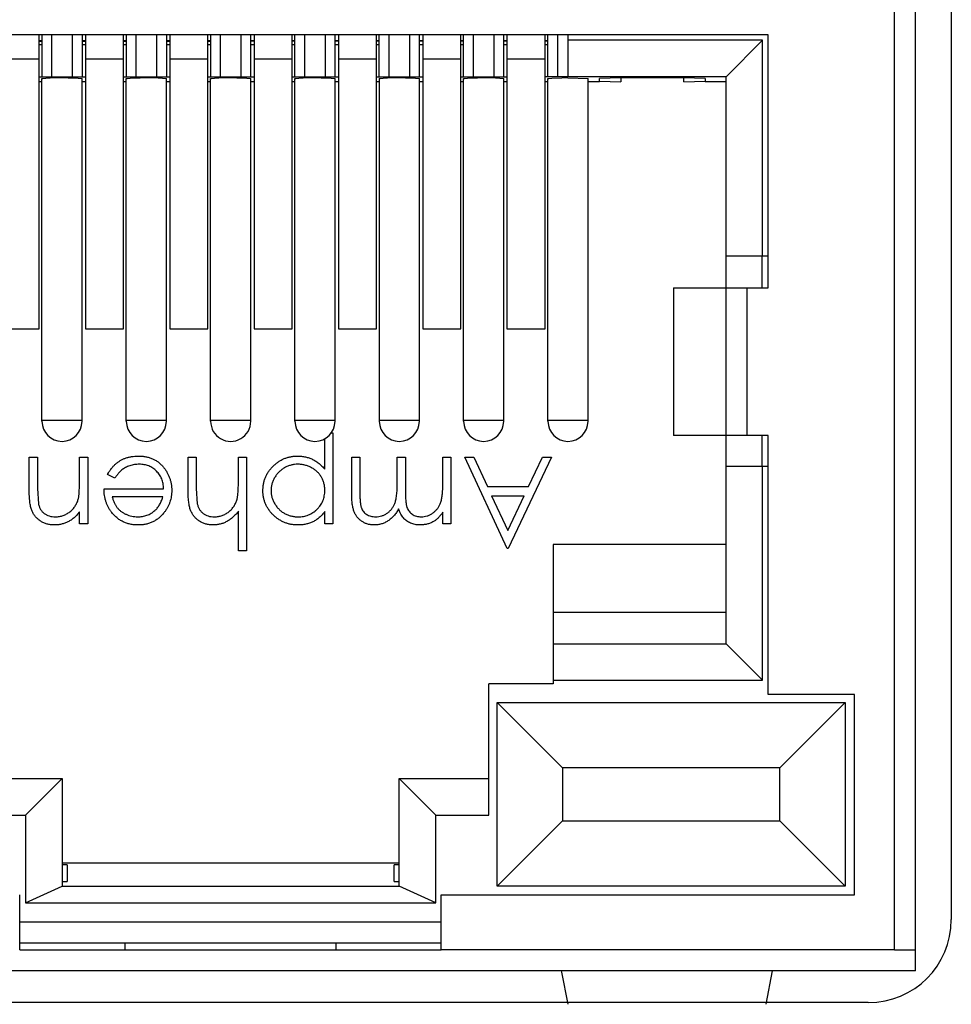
# Model space of a CAD drawing. Header units: inches. Extents: x 0 to 17, y 0 to 11.
# Tile 18 of 44: x 4.757 to 4.978, y 10.228 to 10.461. Entities that reach past the tile are written whole.
import ezdxf

# ---------------------------------------------------------------- set-up
doc = ezdxf.new("R2010")
doc.units = ezdxf.units.IN
doc.header["$LTSCALE"] = 0.935
doc.header["$MEASUREMENT"] = 0
doc.layers.get('0').update_dxf_attribs({"linetype": 'CONTINUOUS'})

msp = doc.modelspace()

# ---------------------------------------------------------------- linework, layer by layer
at = {"color": 7, "linetype": 'Continuous'}
for p, q in [((4.9691099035, 10.2405305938), (4.969109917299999, 10.5008073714)), ((4.977566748, 10.4926787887), (4.977566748, 10.2476000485)), ((4.964109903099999, 10.240490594), (4.964109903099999, 10.489980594)), ((4.9341099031, 10.457480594), (4.679109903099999, 10.457480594)), ((4.761241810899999, 10.38772954), (4.761241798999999, 10.457480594)), ((4.761899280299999, 10.4560710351), (4.761241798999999, 10.4560710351)), ((4.7618992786, 10.457480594), (4.7618992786, 10.4475553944)), ((4.7642170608, 10.4475553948), (4.7642170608, 10.457480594)), ((4.769082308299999, 10.457480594), (4.769082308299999, 10.4475553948)), ((4.7713992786, 10.457480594), (4.7713992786, 10.4475553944)), ((4.772186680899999, 10.4560710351), (4.771399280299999, 10.4560710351)), ((4.772186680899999, 10.457480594), (4.7721866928, 10.38772954)), ((4.7812418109, 10.38772954), (4.781241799, 10.457480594)), ((4.781899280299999, 10.4560710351), (4.781241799, 10.4560710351)), ((4.7818992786, 10.457480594), (4.7818992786, 10.4475553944)), ((4.784216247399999, 10.4475553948), (4.784216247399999, 10.457480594)), ((4.7890814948, 10.457480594), (4.7890814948, 10.4475553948)), ((4.7913992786, 10.457480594), (4.7913992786, 10.4475553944)), ((4.792186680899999, 10.4560710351), (4.791399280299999, 10.4560710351)), ((4.792186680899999, 10.457480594), (4.792186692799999, 10.38772954)), ((4.801241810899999, 10.38772954), (4.801241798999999, 10.457480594)), ((4.801899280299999, 10.4560710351), (4.801241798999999, 10.4560710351)), ((4.8018992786, 10.457480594), (4.8018992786, 10.4475553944)), ((4.8042170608, 10.4475553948), (4.8042170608, 10.457480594)), ((4.809082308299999, 10.457480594), (4.809082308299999, 10.4475553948)), ((4.811399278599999, 10.4475553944), (4.811399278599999, 10.457480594)), ((4.8121866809, 10.4560710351), (4.811399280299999, 10.4560710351)), ((4.8121866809, 10.457480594), (4.8121866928, 10.38772954)), ((4.8212418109, 10.38772954), (4.821241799, 10.457480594)), ((4.821899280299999, 10.4560710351), (4.821241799, 10.4560710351)), ((4.8218992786, 10.4475553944), (4.8218992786, 10.457480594)), ((4.824217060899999, 10.4475553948), (4.824217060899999, 10.457480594)), ((4.829082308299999, 10.457480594), (4.829082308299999, 10.4475553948)), ((4.8313992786, 10.4475553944), (4.8313992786, 10.457480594)), ((4.832186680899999, 10.4560710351), (4.831399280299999, 10.4560710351)), ((4.832186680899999, 10.457480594), (4.832186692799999, 10.38772954)), ((4.841241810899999, 10.38772954), (4.841241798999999, 10.457480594)), ((4.841899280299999, 10.4560710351), (4.841241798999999, 10.4560710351)), ((4.8418992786, 10.4475553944), (4.8418992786, 10.457480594)), ((4.8442170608, 10.4475553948), (4.8442170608, 10.457480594)), ((4.849082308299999, 10.457480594), (4.849082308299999, 10.4475553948)), ((4.851399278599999, 10.4475553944), (4.851399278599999, 10.457480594)), ((4.8521866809, 10.4560710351), (4.851399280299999, 10.4560710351)), ((4.8521866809, 10.457480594), (4.8521866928, 10.38772954)), ((4.861241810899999, 10.38772954), (4.861241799, 10.457480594)), ((4.861899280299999, 10.4560710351), (4.861241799, 10.4560710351)), ((4.8618992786, 10.4475553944), (4.8618992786, 10.457480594)), ((4.864216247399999, 10.4475553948), (4.864216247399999, 10.457480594)), ((4.8690814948, 10.457480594), (4.8690814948, 10.4475553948)), ((4.8713992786, 10.4475553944), (4.8713992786, 10.457480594)), ((4.872186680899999, 10.4560710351), (4.871399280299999, 10.4560710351)), ((4.872186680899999, 10.457480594), (4.872186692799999, 10.38772954)), ((4.881241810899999, 10.38772954), (4.881241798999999, 10.457480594)), ((4.881899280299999, 10.4560710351), (4.881241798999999, 10.4560710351)), ((4.881899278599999, 10.4475553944), (4.881899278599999, 10.457480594)), ((4.8842162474, 10.4475553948), (4.8842162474, 10.457480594)), ((4.886649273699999, 10.457480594), (4.886649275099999, 10.4475553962)), ((4.932809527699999, 10.4562156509), (4.886649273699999, 10.4562156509)), ((4.932809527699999, 10.4562156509), (4.924149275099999, 10.4475553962)), ((4.932809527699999, 10.4050553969), (4.932809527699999, 10.4562156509)), ((4.9341099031, 10.397480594), (4.9341099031, 10.457480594)), ((4.761241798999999, 10.4559392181), (4.7618992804, 10.4559392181)), ((4.761241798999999, 10.4551853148), (4.7618992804, 10.4551853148)), ((4.771399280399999, 10.4559392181), (4.772186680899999, 10.4559392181)), ((4.771399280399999, 10.4551853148), (4.772186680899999, 10.4551853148)), ((4.781241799, 10.4559392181), (4.7818992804, 10.4559392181)), ((4.781241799, 10.4551853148), (4.7818992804, 10.4551853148)), ((4.7913992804, 10.4559392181), (4.792186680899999, 10.4559392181)), ((4.7913992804, 10.4551853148), (4.792186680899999, 10.4551853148)), ((4.801241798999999, 10.4559392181), (4.801899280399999, 10.4559392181)), ((4.801241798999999, 10.4551853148), (4.801899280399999, 10.4551853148)), ((4.8121866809, 10.4559392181), (4.811399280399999, 10.4559392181)), ((4.811399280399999, 10.4551853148), (4.8121866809, 10.4551853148)), ((4.8218992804, 10.4559392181), (4.821241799, 10.4559392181)), ((4.821241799, 10.4551853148), (4.8218992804, 10.4551853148)), ((4.832186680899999, 10.4559392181), (4.8313992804, 10.4559392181)), ((4.8313992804, 10.4551853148), (4.832186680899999, 10.4551853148)), ((4.841899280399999, 10.4559392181), (4.841241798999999, 10.4559392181)), ((4.841241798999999, 10.4551853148), (4.841899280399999, 10.4551853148)), ((4.8521866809, 10.4559392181), (4.851399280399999, 10.4559392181)), ((4.851399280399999, 10.4551853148), (4.8521866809, 10.4551853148)), ((4.8618992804, 10.4559392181), (4.861241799, 10.4559392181)), ((4.861241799, 10.4551853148), (4.8618992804, 10.4551853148)), ((4.872186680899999, 10.4559392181), (4.8713992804, 10.4559392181)), ((4.8713992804, 10.4551853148), (4.872186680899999, 10.4551853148)), ((4.881899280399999, 10.4559392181), (4.881241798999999, 10.4559392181)), ((4.881241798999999, 10.4551853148), (4.881899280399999, 10.4551853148)), ((4.7612417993, 10.4517000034), (4.7521866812, 10.4517000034)), ((4.7812417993, 10.4517000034), (4.7721866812, 10.4517000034)), ((4.8012417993, 10.4517000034), (4.7921866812, 10.4517000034)), ((4.8212417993, 10.4517000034), (4.8121866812, 10.4517000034)), ((4.841241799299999, 10.4517000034), (4.832186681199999, 10.4517000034)), ((4.8612417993, 10.4517000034), (4.8521866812, 10.4517000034)), ((4.881241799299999, 10.4517000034), (4.872186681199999, 10.4517000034)), ((4.761241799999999, 10.4475553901), (4.7721866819, 10.4475553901)), ((4.761899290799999, 10.4471101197), (4.762131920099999, 10.4471614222)), ((4.761899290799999, 10.3658053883), (4.761899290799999, 10.4471101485)), ((4.762131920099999, 10.4471614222), (4.762806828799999, 10.4472076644)), ((4.762806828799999, 10.4472076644), (4.7638578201, 10.4472443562)), ((4.768116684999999, 10.4472679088), (4.770491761, 10.447207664)), ((4.770491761, 10.447207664), (4.771361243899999, 10.4471310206)), ((4.771399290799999, 10.3658053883), (4.771399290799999, 10.4471101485)), ((4.7812418, 10.4475553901), (4.792186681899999, 10.4475553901)), ((4.7818992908, 10.4471101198), (4.7821319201, 10.4471614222)), ((4.7818992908, 10.3658053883), (4.7818992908, 10.4471101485)), ((4.7821319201, 10.4471614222), (4.7828068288, 10.4472076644)), ((4.7828068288, 10.4472076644), (4.785181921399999, 10.4472679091)), ((4.789440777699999, 10.4472443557), (4.790491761, 10.447207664)), ((4.790491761, 10.447207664), (4.791361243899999, 10.4471310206)), ((4.7913992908, 10.3658053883), (4.7913992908, 10.4471101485)), ((4.801241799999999, 10.4475553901), (4.8121866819, 10.4475553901)), ((4.801899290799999, 10.4471101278), (4.802131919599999, 10.4471614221)), ((4.801899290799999, 10.3658053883), (4.801899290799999, 10.4471101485)), ((4.802131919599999, 10.4471614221), (4.8028068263, 10.4472076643)), ((4.8028068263, 10.4472076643), (4.803857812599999, 10.447244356)), ((4.8081166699, 10.447267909), (4.810491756, 10.4472076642)), ((4.810491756, 10.4472076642), (4.8113612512, 10.447131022)), ((4.811399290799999, 10.3658053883), (4.811399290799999, 10.4471101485)), ((4.8212418, 10.4475553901), (4.832186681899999, 10.4475553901)), ((4.8218992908, 10.4471101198), (4.8221319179, 10.447161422)), ((4.8218992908, 10.3658053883), (4.8218992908, 10.4471101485)), ((4.8221319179, 10.447161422), (4.8228068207, 10.447207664)), ((4.8228068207, 10.447207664), (4.8238578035, 10.4472443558)), ((4.828116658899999, 10.4472679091), (4.830491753, 10.4472076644)), ((4.830491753, 10.4472076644), (4.8313612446, 10.4471310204)), ((4.831399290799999, 10.3658053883), (4.831399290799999, 10.4471101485)), ((4.841241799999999, 10.4475553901), (4.8521866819, 10.4475553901)), ((4.841899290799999, 10.4471101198), (4.8421319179, 10.447161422)), ((4.841899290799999, 10.4471101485), (4.841899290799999, 10.3658053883)), ((4.8421319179, 10.447161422), (4.842806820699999, 10.447207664)), ((4.842806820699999, 10.447207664), (4.8438578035, 10.4472443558)), ((4.848116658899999, 10.4472679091), (4.850491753, 10.4472076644)), ((4.850491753, 10.4472076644), (4.851361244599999, 10.4471310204)), ((4.851399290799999, 10.3658053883), (4.851399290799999, 10.4471101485)), ((4.8612418, 10.4475553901), (4.872186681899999, 10.4475553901)), ((4.8618992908, 10.4471101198), (4.8621319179, 10.447161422)), ((4.8618992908, 10.3658053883), (4.8618992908, 10.4471101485)), ((4.8621319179, 10.447161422), (4.8628068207, 10.447207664)), ((4.8628068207, 10.447207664), (4.8651818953, 10.4472679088)), ((4.869440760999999, 10.4472443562), (4.870491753, 10.4472076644)), ((4.870491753, 10.4472076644), (4.8713612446, 10.4471310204)), ((4.871399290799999, 10.3658053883), (4.871399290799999, 10.4471101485)), ((4.924149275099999, 10.4475553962), (4.881241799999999, 10.4475553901)), ((4.881899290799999, 10.4471101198), (4.882131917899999, 10.447161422)), ((4.881899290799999, 10.3658053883), (4.881899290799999, 10.4471101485)), ((4.882131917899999, 10.447161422), (4.882806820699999, 10.447207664)), ((4.882806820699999, 10.447207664), (4.885181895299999, 10.4472679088)), ((4.886649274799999, 10.4472760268), (4.891399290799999, 10.4471101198)), ((4.891399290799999, 10.3658053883), (4.891399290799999, 10.4471101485)), ((4.899149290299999, 10.4472934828), (4.894149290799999, 10.4471188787)), ((4.894149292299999, 10.4465077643), (4.894149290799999, 10.4471188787)), ((4.9141492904, 10.4472934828), (4.899149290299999, 10.4472934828)), ((4.899149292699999, 10.4472934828), (4.899149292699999, 10.4463331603)), ((4.9191492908, 10.4471188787), (4.9141492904, 10.4472934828)), ((4.914149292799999, 10.4463331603), (4.914149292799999, 10.4472934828)), ((4.9191492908, 10.4471188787), (4.9191492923, 10.4465077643)), ((4.924149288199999, 10.3974805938), (4.924149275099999, 10.4475553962)), ((4.761899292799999, 10.4463331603), (4.761241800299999, 10.4463331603)), ((4.7721866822, 10.4463331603), (4.771399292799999, 10.4463331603)), ((4.781899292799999, 10.4463331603), (4.7812418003, 10.4463331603)), ((4.7921866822, 10.4463331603), (4.791399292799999, 10.4463331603)), ((4.801899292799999, 10.4463331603), (4.801241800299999, 10.4463331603)), ((4.8121866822, 10.4463331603), (4.8113992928, 10.4463331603)), ((4.821899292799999, 10.4463331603), (4.8212418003, 10.4463331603)), ((4.8321866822, 10.4463331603), (4.831399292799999, 10.4463331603)), ((4.841899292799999, 10.4463331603), (4.841241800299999, 10.4463331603)), ((4.8521866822, 10.4463331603), (4.8513992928, 10.4463331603)), ((4.861899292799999, 10.4463331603), (4.861241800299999, 10.4463331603)), ((4.8721866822, 10.4463331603), (4.871399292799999, 10.4463331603)), ((4.8818992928, 10.4463331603), (4.881241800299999, 10.4463331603)), ((4.894149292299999, 10.4463331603), (4.8913992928, 10.4463331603)), ((4.894149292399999, 10.4465077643), (4.899149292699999, 10.4463331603)), ((4.914149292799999, 10.4463331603), (4.9191492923, 10.4465077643)), ((4.9241492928, 10.4463331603), (4.9191492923, 10.4463331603)), ((4.924149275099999, 10.4050553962), (4.9341099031, 10.4050553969)), ((4.9326492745, 10.4050553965), (4.9326492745, 10.397480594)), ((4.911640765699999, 10.3974805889), (4.9341099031, 10.397480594)), ((4.911640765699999, 10.3974805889), (4.911640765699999, 10.3624805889)), ((4.924140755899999, 10.3624805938), (4.924140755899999, 10.3974805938)), ((4.929109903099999, 10.397480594), (4.929109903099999, 10.362480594)), ((4.752186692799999, 10.38772954), (4.761241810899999, 10.38772954)), ((4.7721866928, 10.38772954), (4.7812418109, 10.38772954)), ((4.792186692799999, 10.38772954), (4.801241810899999, 10.38772954)), ((4.8121866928, 10.38772954), (4.8212418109, 10.38772954)), ((4.832186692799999, 10.38772954), (4.841241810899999, 10.38772954)), ((4.8521866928, 10.38772954), (4.861241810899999, 10.38772954)), ((4.872186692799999, 10.38772954), (4.881241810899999, 10.38772954)), ((4.761899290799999, 10.3660553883), (4.771399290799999, 10.3660553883)), ((4.7818992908, 10.3660553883), (4.7913992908, 10.3660553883)), ((4.801899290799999, 10.3660553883), (4.811399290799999, 10.3660553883)), ((4.8218992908, 10.3660553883), (4.831399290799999, 10.3660553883)), ((4.841899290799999, 10.3660553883), (4.851399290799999, 10.3660553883)), ((4.8618992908, 10.3660553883), (4.871399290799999, 10.3660553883)), ((4.881899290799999, 10.3660553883), (4.891399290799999, 10.3660553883)), ((4.8305559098, 10.3631033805), (4.830917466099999, 10.3631033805)), ((4.830917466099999, 10.3631033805), (4.830917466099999, 10.3414931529)), ((4.828978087, 10.354423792), (4.828978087, 10.3616654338)), ((4.9341099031, 10.362480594), (4.911640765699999, 10.3624805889)), ((4.924149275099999, 10.3130553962), (4.924149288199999, 10.3624805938)), ((4.9326492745, 10.362480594), (4.9326492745, 10.3550553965)), ((4.9341099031, 10.300980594), (4.9341099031, 10.362480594)), ((4.758883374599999, 10.3572852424), (4.7608227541, 10.3572852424)), ((4.758883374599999, 10.349220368), (4.758883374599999, 10.3572852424)), ((4.7608227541, 10.3572852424), (4.7608227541, 10.3498567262)), ((4.770796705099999, 10.3572852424), (4.772736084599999, 10.3572852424)), ((4.770796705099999, 10.3515753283), (4.770796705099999, 10.3572852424)), ((4.772736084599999, 10.3572852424), (4.772736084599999, 10.3414931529)), ((4.7965627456, 10.3572852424), (4.798502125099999, 10.3572852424)), ((4.7965627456, 10.349220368), (4.7965627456, 10.3572852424)), ((4.798502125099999, 10.3572852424), (4.798502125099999, 10.3498567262)), ((4.808476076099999, 10.3572852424), (4.8104154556, 10.3572852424)), ((4.808476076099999, 10.3515753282), (4.808476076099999, 10.3572852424)), ((4.8104154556, 10.3572852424), (4.8104154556, 10.3351209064)), ((4.8353503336, 10.3572852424), (4.837289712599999, 10.3572852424)), ((4.8353503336, 10.3487311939), (4.8353503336, 10.3572852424)), ((4.837289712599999, 10.3572852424), (4.837289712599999, 10.3487225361)), ((4.8461554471, 10.3572852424), (4.8480948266, 10.3572852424)), ((4.8461554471, 10.3511424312), (4.8461554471, 10.3572852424)), ((4.8480948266, 10.3572852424), (4.8480948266, 10.3492549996)), ((4.8569605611, 10.3572852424), (4.858899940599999, 10.3572852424)), ((4.8569605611, 10.3506402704), (4.8569605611, 10.3572852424)), ((4.858899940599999, 10.3572852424), (4.858899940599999, 10.3414931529)), ((4.8622245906, 10.3572852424), (4.864332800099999, 10.3572852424)), ((4.872198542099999, 10.3356750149), (4.8622245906, 10.3572852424)), ((4.864332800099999, 10.3572852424), (4.8675275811, 10.3503588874)), ((4.882726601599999, 10.3572852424), (4.8724755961, 10.3356750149)), ((4.877324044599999, 10.3503588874), (4.8806097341, 10.3572852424)), ((4.8806097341, 10.3572852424), (4.882726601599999, 10.3572852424)), ((4.9341099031, 10.3550553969), (4.924149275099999, 10.3550553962)), ((4.932809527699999, 10.3043951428), (4.932809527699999, 10.3550553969)), ((4.7791689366, 10.3522982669), (4.777446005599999, 10.353203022)), ((4.7608227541, 10.3498567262), (4.761052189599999, 10.34626368)), ((4.776614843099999, 10.3498047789), (4.790744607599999, 10.3498047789)), ((4.798502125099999, 10.3498567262), (4.7987272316, 10.34626368)), ((4.8675275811, 10.3503588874), (4.877324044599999, 10.3503588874)), ((4.790541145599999, 10.3478653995), (4.778554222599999, 10.3478653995)), ((4.8685492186, 10.3481424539), (4.876272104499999, 10.3481424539)), ((4.8685492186, 10.3481424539), (4.8723587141, 10.3398871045)), ((4.8723587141, 10.3398871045), (4.876272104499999, 10.3481424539)), ((4.770796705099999, 10.3414931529), (4.770796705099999, 10.3443416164)), ((4.808476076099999, 10.3351209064), (4.808476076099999, 10.3444758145)), ((4.828978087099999, 10.3414931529), (4.828978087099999, 10.3444152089)), ((4.8569605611, 10.3414931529), (4.8569605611, 10.3442377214)), ((4.772736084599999, 10.3414931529), (4.770796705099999, 10.3414931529)), ((4.830917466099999, 10.3414931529), (4.828978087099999, 10.3414931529)), ((4.858899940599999, 10.3414931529), (4.8569605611, 10.3414931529)), ((4.8104154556, 10.3351209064), (4.808476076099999, 10.3351209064)), ((4.8724755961, 10.3356750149), (4.872198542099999, 10.3356750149)), ((4.8831492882, 10.3365553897), (4.883149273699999, 10.3035553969)), ((4.924149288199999, 10.3365553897), (4.8831492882, 10.3365553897)), ((4.8831492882, 10.3205553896), (4.924149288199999, 10.3205553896)), ((4.8831492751, 10.3130553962), (4.924149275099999, 10.3130553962)), ((4.932809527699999, 10.3043951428), (4.924149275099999, 10.3130553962)), ((4.883149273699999, 10.3043951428), (4.932809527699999, 10.3043951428)), ((4.883149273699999, 10.3035553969), (4.867899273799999, 10.3035553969)), ((4.867899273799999, 10.2723951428), (4.867899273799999, 10.3035553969)), ((4.954609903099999, 10.300980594), (4.9341099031, 10.300980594)), ((4.954609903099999, 10.253480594), (4.954609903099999, 10.300980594)), ((4.869818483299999, 10.2991342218), (4.952426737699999, 10.2991342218)), ((4.869818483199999, 10.2991342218), (4.885323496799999, 10.2836292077)), ((4.869818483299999, 10.2555730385), (4.869818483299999, 10.2991342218)), ((4.952426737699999, 10.2991342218), (4.9369217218, 10.2836292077)), ((4.952426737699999, 10.2991342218), (4.952426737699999, 10.2555730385)), ((4.9369217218, 10.2836292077), (4.885323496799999, 10.2836292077)), ((4.885323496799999, 10.2836292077), (4.885323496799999, 10.2710780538)), ((4.9369217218, 10.2710780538), (4.9369217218, 10.2836292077)), ((4.745399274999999, 10.2810553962), (4.766649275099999, 10.2810553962)), ((4.7579890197, 10.2723951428), (4.766649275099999, 10.2810553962)), ((4.766649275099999, 10.2810553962), (4.766649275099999, 10.2555746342)), ((4.846649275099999, 10.2810553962), (4.8678992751, 10.2810553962)), ((4.855309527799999, 10.2723951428), (4.846649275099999, 10.2810553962)), ((4.846649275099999, 10.2555746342), (4.846649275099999, 10.2810553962)), ((4.7453992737, 10.2723951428), (4.7579890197, 10.2723951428)), ((4.7579890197, 10.2723951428), (4.7579890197, 10.2515553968)), ((4.855309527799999, 10.2723951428), (4.867899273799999, 10.2723951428)), ((4.855309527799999, 10.2515553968), (4.855309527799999, 10.2723951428)), ((4.869818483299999, 10.2555730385), (4.885323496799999, 10.2710780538)), ((4.885323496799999, 10.2710780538), (4.9369217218, 10.2710780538)), ((4.952426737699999, 10.2555730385), (4.9369217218, 10.2710780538)), ((4.7678992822, 10.2605899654), (4.7666492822, 10.2605899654)), ((4.7666492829, 10.2610553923), (4.8466492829, 10.2610553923)), ((4.7678992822, 10.2605899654), (4.767899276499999, 10.256614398)), ((4.845399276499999, 10.256614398), (4.8453992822, 10.2605899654)), ((4.8466492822, 10.2605899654), (4.8453992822, 10.2605899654)), ((4.7579890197, 10.2515553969), (4.766649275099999, 10.2555746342)), ((4.766649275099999, 10.2555746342), (4.846649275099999, 10.2555746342)), ((4.766649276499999, 10.256614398), (4.767899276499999, 10.256614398)), ((4.845399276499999, 10.256614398), (4.846649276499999, 10.256614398)), ((4.855309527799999, 10.2515553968), (4.846649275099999, 10.2555746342)), ((4.952426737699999, 10.2555730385), (4.869818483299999, 10.2555730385)), ((4.7566099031, 10.240480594), (4.7566099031, 10.253480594)), ((4.856609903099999, 10.253480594), (4.954609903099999, 10.253480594)), ((4.856609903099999, 10.240490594), (4.856609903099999, 10.253480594)), ((4.7579890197, 10.2515553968), (4.855309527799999, 10.2515553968)), ((4.7566099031, 10.2470553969), (4.856609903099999, 10.2470553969)), ((4.856609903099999, 10.2420553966), (4.7566099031, 10.2420553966)), ((4.7816099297, 10.2404805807), (4.7816099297, 10.2420553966)), ((4.831609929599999, 10.2420553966), (4.831609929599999, 10.2404805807)), ((4.756609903, 10.240480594), (4.856609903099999, 10.240480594)), ((4.856609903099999, 10.240490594), (4.964109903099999, 10.240490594)), ((4.964109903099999, 10.240480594), (4.969109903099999, 10.240480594)), ((4.9691099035, 10.2354805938), (4.969109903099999, 10.240480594)), ((4.9691099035, 10.2354805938), (4.6441099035, 10.2354805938)), ((4.8851722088, 10.2351806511), (4.8851099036, 10.2354793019)), ((4.885170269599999, 10.2351453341), (4.8851099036, 10.2354793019)), ((4.8866696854, 10.2275215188), (4.885170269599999, 10.2351453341)), ((4.935109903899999, 10.2354793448), (4.933550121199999, 10.2275215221)), ((4.9578817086, 10.2279150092), (4.652763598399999, 10.2279150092))]:
    msp.add_line(p, q, dxfattribs=at)
for centre, radius, start, end in [((4.7661482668, 10.3557108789), 0.0915621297, 90.60471007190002, 91.4334159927), ((4.766629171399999, 10.3182867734), 0.128989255, 89.99105504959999, 90.64286792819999), ((4.7666694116, 10.3182871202), 0.1289889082, 89.3571199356, 90.0089293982), ((4.786629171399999, 10.3182867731), 0.1289892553, 89.991055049, 90.64286792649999), ((4.7866694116, 10.3182871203), 0.1289889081, 89.3571199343, 90.00892939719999), ((4.7870140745, 10.3480517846), 0.0992222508, 88.5985631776, 89.36328565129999), ((4.8061481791, 10.3557157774), 0.0915572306, 90.6046962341, 91.43344248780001), ((4.8066290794, 10.3182838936), 0.1289921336, 89.99102264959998, 90.64281889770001), ((4.8066695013, 10.3182838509), 0.1289921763, 89.3571827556, 90.00897727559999), ((4.8261482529, 10.3557116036), 0.091561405, 90.60472246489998, 91.43342904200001), ((4.8266291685, 10.3182872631), 0.1289887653, 89.99106894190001, 90.64288066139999), ((4.826669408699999, 10.3182866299), 0.1289893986, 89.3571326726, 90.0089432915), ((4.846148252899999, 10.3557116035), 0.0915614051, 90.60472246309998, 91.43342903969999), ((4.846629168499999, 10.3182872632), 0.1289887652, 89.99106893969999, 90.6428806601), ((4.8466694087, 10.3182866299), 0.1289893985, 89.3571326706, 90.00894328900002), ((4.8666291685, 10.3182872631), 0.1289887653, 89.9910689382, 90.6428806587), ((4.866669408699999, 10.31828663), 0.1289893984, 89.3571326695, 90.00894328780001), ((4.8670140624, 10.3480510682), 0.0992229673, 88.5985759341, 89.3632983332), ((4.886629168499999, 10.318287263), 0.1289887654, 89.99106893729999, 90.6428806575), ((4.766649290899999, 10.3658053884), 0.00475, 180.0000005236, 359.9999993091), ((4.786649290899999, 10.3658053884), 0.00475, 180.0000005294, 359.9999993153), ((4.8066492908, 10.3658053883), 0.00475, 179.9999995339, 4.808e-07), ((4.826649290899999, 10.3658053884), 0.00475, 180.0000005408, 359.9999993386), ((4.846649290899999, 10.3658053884), 0.00475, 180.0000005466, 359.9999993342), ((4.866649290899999, 10.3658053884), 0.00475, 180.0000005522, 359.9999993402), ((4.886649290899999, 10.3658053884), 0.00475, 180.0000005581, 359.9999993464), ((4.9578817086, 10.2476000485), 0.0196850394, 270, 360)]:
    msp.add_arc(centre, radius, start, end, dxfattribs=at)
for points, knots in [([(4.771361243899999, 10.4471310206), (4.7713710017, 10.4471283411), (4.7713838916, 10.4471249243), (4.771399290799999, 10.4471148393), (4.771399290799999, 10.4471101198)], [0, 0, 0, 0, 0.6819440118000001, 1, 1, 1, 1]), ([(4.791361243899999, 10.4471310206), (4.791371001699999, 10.4471283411), (4.7913838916, 10.4471249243), (4.7913992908, 10.4471148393), (4.7913992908, 10.4471101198)], [0, 0, 0, 0, 0.6819440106, 1, 1, 1, 1]), ([(4.8113612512, 10.447131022), (4.811371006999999, 10.4471283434), (4.811383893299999, 10.4471249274), (4.811399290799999, 10.4471148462), (4.811399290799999, 10.4471101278)], [0, 0, 0, 0, 0.6819485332, 1, 1, 1, 1]), ([(4.8313612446, 10.4471310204), (4.8313710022, 10.447128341), (4.831383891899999, 10.4471249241), (4.831399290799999, 10.4471148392), (4.831399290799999, 10.4471101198)], [0, 0, 0, 0, 0.6819432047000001, 1, 1, 1, 1]), ([(4.851361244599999, 10.4471310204), (4.8513710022, 10.447128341), (4.8513838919, 10.4471249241), (4.851399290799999, 10.4471148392), (4.851399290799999, 10.4471101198)], [0, 0, 0, 0, 0.6819432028, 1, 1, 1, 1]), ([(4.8713612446, 10.4471310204), (4.8713710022, 10.447128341), (4.871383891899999, 10.4471249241), (4.871399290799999, 10.4471148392), (4.871399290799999, 10.4471101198)], [0, 0, 0, 0, 0.6819432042, 1, 1, 1, 1]), ([(4.777446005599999, 10.353203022), (4.7775833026, 10.3534465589), (4.777850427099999, 10.3539203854), (4.7783098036, 10.3545713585), (4.778791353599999, 10.355156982), (4.779316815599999, 10.3556616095), (4.7798704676, 10.3561015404), (4.7804553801, 10.356486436), (4.7810745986, 10.3568144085), (4.781728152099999, 10.357090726), (4.7824215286, 10.3573031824), (4.7831564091, 10.3574532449), (4.7839342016, 10.3575460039), (4.7844673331, 10.3575567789), (4.7847403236, 10.3575622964)], [0, 0, 0, 0, 0.0933698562, 0.1816607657, 0.2658742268, 0.3463547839, 0.4245998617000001, 0.5019031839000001, 0.5799920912, 0.6584434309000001, 0.7386722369, 0.821894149, 0.9088007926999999, 1, 1, 1, 1]), ([(4.784982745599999, 10.3556229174), (4.7847891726, 10.3556191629), (4.784405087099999, 10.3556117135), (4.783833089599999, 10.3555392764), (4.783270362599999, 10.3554221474), (4.782719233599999, 10.3552622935), (4.7821908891, 10.355067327), (4.781701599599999, 10.3548320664), (4.7812516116, 10.3545718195), (4.7808310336, 10.354274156), (4.7804230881, 10.3539098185), (4.780018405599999, 10.353455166), (4.779584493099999, 10.352917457), (4.7793128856, 10.3525127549), (4.7791689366, 10.352298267)], [0, 0, 0, 0, 0.0825922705, 0.1638789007, 0.2456587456, 0.3277257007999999, 0.4086099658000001, 0.4857490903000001, 0.55916906, 0.6302684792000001, 0.7053060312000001, 0.7920649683, 0.8897964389, 1, 1, 1, 1]), ([(4.7847403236, 10.3575622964), (4.7850437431, 10.3575552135), (4.785635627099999, 10.3575413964), (4.786497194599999, 10.3574222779), (4.787308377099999, 10.357227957), (4.7880691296, 10.3569564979), (4.7887775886, 10.3566019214), (4.7894351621, 10.3561699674), (4.790045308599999, 10.3556628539), (4.7905888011, 10.3550761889), (4.7910780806, 10.3544483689), (4.791509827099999, 10.3537941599), (4.7918707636, 10.3531152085), (4.7921643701, 10.352415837), (4.7924014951, 10.3517004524), (4.792566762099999, 10.3509625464), (4.792662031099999, 10.3502041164), (4.792676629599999, 10.3496910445), (4.7926839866, 10.3494324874)], [0, 0, 0, 0, 0.0715786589, 0.1396292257, 0.2047966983, 0.2681349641, 0.3298137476, 0.3913013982, 0.4534335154, 0.5165516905, 0.5796312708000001, 0.6411189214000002, 0.7012940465, 0.7608103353, 0.8199317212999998, 0.8789195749, 0.9389828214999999, 1, 1, 1, 1]), ([(4.790744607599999, 10.3498047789), (4.7907351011, 10.3500128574), (4.790716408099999, 10.3504220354), (4.790629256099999, 10.351020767), (4.790491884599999, 10.3515911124), (4.7902988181, 10.3521287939), (4.790065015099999, 10.3526408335), (4.7897786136, 10.3531234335), (4.789436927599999, 10.3535743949), (4.789055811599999, 10.3539977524), (4.788631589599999, 10.3543747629), (4.7881852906, 10.3547122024), (4.7877105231, 10.3549950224), (4.787211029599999, 10.3552245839), (4.7866876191, 10.3554042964), (4.7861401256, 10.3555269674), (4.7855696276, 10.3556091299), (4.7851807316, 10.3556182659), (4.784982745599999, 10.3556229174)], [0, 0, 0, 0, 0.0683846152, 0.1344755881, 0.1983910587, 0.2607534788, 0.3218292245, 0.3830372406, 0.4446531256, 0.5073980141, 0.5698252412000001, 0.6307776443, 0.6909286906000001, 0.7509451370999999, 0.8110494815, 0.8723308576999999, 0.9350040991, 1, 1, 1, 1]), ([(4.8142942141, 10.3493459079), (4.8143017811, 10.3496262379), (4.8143167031, 10.3501790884), (4.8144324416, 10.350990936), (4.814617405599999, 10.3517719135), (4.814883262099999, 10.352520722), (4.815226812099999, 10.3532368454), (4.8156448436, 10.3539197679), (4.8161380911, 10.354569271), (4.8167018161, 10.3551765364), (4.8173134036, 10.3557359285), (4.8179671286, 10.356225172), (4.818652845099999, 10.3566360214), (4.819367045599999, 10.3569792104), (4.8201158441, 10.3572378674), (4.8208957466, 10.3574244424), (4.8217063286, 10.3575394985), (4.8222577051, 10.3575546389), (4.8225365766, 10.3575622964)], [0, 0, 0, 0, 0.0649212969, 0.1280341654, 0.1895737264, 0.2505798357, 0.3117332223, 0.3732500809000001, 0.4357625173, 0.5003455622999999, 0.5649493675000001, 0.6275279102, 0.6891572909, 0.7498650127, 0.8107602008, 0.8722997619, 0.9354126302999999, 1, 1, 1, 1]), ([(4.8225841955, 10.3556229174), (4.822309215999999, 10.3556133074), (4.821763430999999, 10.3555942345), (4.8209597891, 10.3554291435), (4.8201787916, 10.355176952), (4.8194367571, 10.3548092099), (4.818740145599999, 10.3543585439), (4.818111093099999, 10.3538179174), (4.8175615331, 10.3531912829), (4.8170931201, 10.3524935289), (4.816715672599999, 10.3517453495), (4.816432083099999, 10.350971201), (4.8162684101, 10.3501738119), (4.8162452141, 10.3496366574), (4.816233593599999, 10.3493675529)], [0, 0, 0, 0, 0.0834200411, 0.1655737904, 0.2481587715, 0.3320333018, 0.4162573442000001, 0.4995253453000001, 0.5830385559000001, 0.6685959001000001, 0.7540353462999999, 0.8369196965, 0.9182997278, 1, 1, 1, 1]), ([(4.8225365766, 10.3575622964), (4.8228504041, 10.357554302), (4.823470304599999, 10.3575385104), (4.824376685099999, 10.3573784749), (4.8252489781, 10.3571392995), (4.8260775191, 10.3567892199), (4.826868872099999, 10.3563430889), (4.8276185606, 10.3557990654), (4.8283305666, 10.3551582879), (4.8287591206, 10.35467217), (4.828978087, 10.354423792)], [0, 0, 0, 0, 0.1268408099, 0.2505477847, 0.3712302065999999, 0.4921157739, 0.613400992, 0.7379973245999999, 0.8661319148, 1, 1, 1, 1]), ([(4.828978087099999, 10.3494238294), (4.828968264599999, 10.3497102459), (4.8289490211, 10.3502713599), (4.828792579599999, 10.351091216), (4.8285379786, 10.3518670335), (4.8281766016, 10.3525922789), (4.8277200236, 10.3532590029), (4.827169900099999, 10.3538560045), (4.826531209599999, 10.3543795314), (4.825814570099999, 10.3548205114), (4.8250463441, 10.3551785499), (4.8242450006, 10.3554348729), (4.823421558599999, 10.355592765), (4.822864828, 10.355612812), (4.8225841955, 10.3556229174)], [0, 0, 0, 0, 0.0864403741, 0.1693440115, 0.2510606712, 0.3323264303, 0.4131892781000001, 0.4942994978, 0.5766538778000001, 0.6617849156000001, 0.7477649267, 0.8319674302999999, 0.9152994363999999, 1, 1, 1, 1]), ([(4.7704980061, 10.347337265), (4.7705223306, 10.347443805), (4.770575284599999, 10.347675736), (4.7706324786, 10.3480563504), (4.770684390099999, 10.3484966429), (4.7707278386, 10.3489961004), (4.7707544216, 10.3495564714), (4.7707834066, 10.3501753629), (4.7707939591, 10.3508552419), (4.770795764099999, 10.3513285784), (4.770796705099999, 10.3515753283)], [0, 0, 0, 0, 0.0769954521, 0.1676150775, 0.2710523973, 0.3894595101, 0.5208428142, 0.6663987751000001, 0.8260936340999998, 1, 1, 1, 1]), ([(4.808177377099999, 10.347337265), (4.808201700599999, 10.3474423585), (4.8082547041, 10.3476713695), (4.8083122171, 10.3480490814), (4.808363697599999, 10.3484879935), (4.8084072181, 10.3489874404), (4.808433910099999, 10.3495492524), (4.8084626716, 10.3501695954), (4.8084733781, 10.3508523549), (4.808475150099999, 10.3513271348), (4.808476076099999, 10.3515753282)], [0, 0, 0, 0, 0.0759990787, 0.1656113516, 0.2690450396, 0.3874479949, 0.5188266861, 0.6653935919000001, 0.8250828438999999, 1, 1, 1, 1]), ([(4.8410342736, 10.3431554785), (4.841279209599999, 10.343164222), (4.841763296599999, 10.3431815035), (4.8424699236, 10.3433579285), (4.8431489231, 10.343623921), (4.843780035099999, 10.344009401), (4.8443605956, 10.3444712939), (4.844860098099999, 10.3450204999), (4.845272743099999, 10.3456418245), (4.8455521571, 10.3462169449), (4.845728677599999, 10.3467335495), (4.8458452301, 10.3471848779), (4.845935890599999, 10.3476978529), (4.846020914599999, 10.3482690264), (4.8460764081, 10.348902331), (4.846126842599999, 10.349594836), (4.8461504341, 10.3503486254), (4.8461537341, 10.3508711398), (4.8461554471, 10.3511424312)], [0, 0, 0, 0, 0.0681582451, 0.1347066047, 0.2018650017, 0.2707882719, 0.3400243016, 0.4080827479, 0.4768132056, 0.5473460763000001, 0.5856398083, 0.6288649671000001, 0.6771532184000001, 0.7308028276, 0.7898066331, 0.8543250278, 0.9243651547, 1, 1, 1, 1]), ([(4.764788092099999, 10.3412160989), (4.764495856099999, 10.3412268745), (4.7639238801, 10.3412479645), (4.7630910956, 10.3414147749), (4.762313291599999, 10.341699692), (4.761593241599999, 10.3420899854), (4.7609441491, 10.3425753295), (4.7603741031, 10.3431407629), (4.7599026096, 10.3437911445), (4.7595864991, 10.3443945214), (4.759378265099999, 10.3449297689), (4.7592471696, 10.3453881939), (4.759135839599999, 10.3458989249), (4.7590393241, 10.3464604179), (4.758974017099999, 10.347076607), (4.7589225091, 10.3477449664), (4.7588855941, 10.348465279), (4.7588841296, 10.3489634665), (4.758883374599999, 10.349220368)], [0, 0, 0, 0, 0.0772404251, 0.1511781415, 0.2234879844, 0.2955426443, 0.3669762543, 0.4371305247, 0.5070436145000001, 0.5785597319, 0.6166135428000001, 0.6587562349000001, 0.7044912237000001, 0.7548031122, 0.8093316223, 0.8682744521, 0.9320728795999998, 1, 1, 1, 1]), ([(4.778333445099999, 10.3443243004), (4.7781968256, 10.3445107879), (4.777924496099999, 10.344882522), (4.7775833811, 10.3454886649), (4.777287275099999, 10.3461228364), (4.7770505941, 10.3467952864), (4.776858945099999, 10.3474980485), (4.7767202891, 10.3482361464), (4.7766389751, 10.3490093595), (4.7766229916, 10.3495361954), (4.776614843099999, 10.3498047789)], [0, 0, 0, 0, 0.11852184, 0.2362547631, 0.3561744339, 0.4772496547, 0.6015398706, 0.7296183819, 0.8621582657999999, 1, 1, 1, 1]), ([(4.7926839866, 10.3494324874), (4.792677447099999, 10.3491898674), (4.7926644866, 10.3487090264), (4.792582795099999, 10.3479973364), (4.792438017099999, 10.3473056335), (4.792239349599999, 10.3466333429), (4.7919827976, 10.3459815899), (4.7916689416, 10.3453499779), (4.791297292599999, 10.3447391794), (4.791010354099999, 10.3443538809), (4.7908658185, 10.3441597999)], [0, 0, 0, 0, 0.1280448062, 0.2537678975, 0.3774284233, 0.5005508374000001, 0.6232958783, 0.7465783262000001, 0.8723475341, 1, 1, 1, 1]), ([(4.8024674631, 10.3412160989), (4.8021752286, 10.341226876), (4.801603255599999, 10.3412479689), (4.800770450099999, 10.3414147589), (4.799992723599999, 10.341699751), (4.7992723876, 10.3420897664), (4.798625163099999, 10.3425755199), (4.798051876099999, 10.343136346), (4.7975836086, 10.3437863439), (4.797265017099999, 10.3443868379), (4.7970577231, 10.3449211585), (4.796926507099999, 10.345379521), (4.796815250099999, 10.3458902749), (4.796718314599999, 10.3464531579), (4.7966537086, 10.347070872), (4.796601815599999, 10.3477406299), (4.7965649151, 10.348462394), (4.7965634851, 10.348962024), (4.7965627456, 10.349220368)], [0, 0, 0, 0, 0.0772285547, 0.1511549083, 0.2234536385, 0.295497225, 0.366919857, 0.4367940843, 0.5066964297, 0.5778638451, 0.6159118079, 0.6580480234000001, 0.7037759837, 0.7540801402, 0.8089794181, 0.8679131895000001, 0.9317018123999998, 1, 1, 1, 1]), ([(4.822597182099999, 10.3412160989), (4.8223169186, 10.341224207), (4.8217629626, 10.3412402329), (4.8209475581, 10.3413487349), (4.820162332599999, 10.3415346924), (4.8194117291, 10.3418026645), (4.8186877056, 10.3421339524), (4.818000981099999, 10.342552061), (4.817340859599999, 10.3430361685), (4.816723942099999, 10.3435932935), (4.8161539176, 10.3441960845), (4.815660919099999, 10.3448445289), (4.815235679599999, 10.3455173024), (4.814891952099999, 10.3462248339), (4.8146226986, 10.3469615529), (4.814431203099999, 10.3477304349), (4.8143172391, 10.3485286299), (4.814301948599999, 10.3490713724), (4.8142942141, 10.3493459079)], [0, 0, 0, 0, 0.0650810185, 0.1286360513, 0.1906529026, 0.252125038, 0.3134462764, 0.37522728, 0.4384980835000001, 0.5032851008, 0.5680096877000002, 0.6308789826, 0.6921535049, 0.7525521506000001, 0.8131910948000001, 0.8739854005, 0.9362579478, 1, 1, 1, 1]), ([(4.816233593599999, 10.3493675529), (4.8162425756, 10.3490967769), (4.816260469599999, 10.3485573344), (4.8164367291, 10.347762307), (4.816701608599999, 10.3469850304), (4.817087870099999, 10.3462470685), (4.817546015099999, 10.345550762), (4.818100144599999, 10.3449360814), (4.818721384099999, 10.3443978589), (4.8194171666, 10.3439532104), (4.8201638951, 10.3435995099), (4.8209499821, 10.3433409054), (4.8217714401, 10.3431854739), (4.8223310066, 10.3431655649), (4.8226144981, 10.3431554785)], [0, 0, 0, 0, 0.0819940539, 0.1633492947, 0.2458264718, 0.3303671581, 0.4151983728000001, 0.4979409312, 0.5804761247, 0.6637400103, 0.7475128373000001, 0.8303987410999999, 0.9140755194, 1, 1, 1, 1]), ([(4.8226144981, 10.3431554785), (4.8228341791, 10.3431594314), (4.8232666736, 10.3431672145), (4.823900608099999, 10.3432596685), (4.8245112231, 10.3433938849), (4.825092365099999, 10.3435970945), (4.8256496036, 10.343846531), (4.826178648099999, 10.3441582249), (4.8266791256, 10.344526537), (4.827149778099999, 10.3449444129), (4.8275749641, 10.3454048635), (4.8279513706, 10.3458962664), (4.828267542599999, 10.3464179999), (4.828529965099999, 10.3469652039), (4.828729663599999, 10.3475421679), (4.828871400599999, 10.348145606), (4.828960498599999, 10.3487761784), (4.8289721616, 10.3492056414), (4.828978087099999, 10.3494238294)], [0, 0, 0, 0, 0.0660440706, 0.1300237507, 0.192374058, 0.2538843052, 0.3148960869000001, 0.3758058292, 0.4382422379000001, 0.5015912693, 0.5648807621, 0.626533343, 0.6875157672, 0.7481059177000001, 0.8087955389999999, 0.8708215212, 0.9343710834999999, 1, 1, 1, 1]), ([(4.8406966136, 10.3412160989), (4.840431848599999, 10.3412260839), (4.8399136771, 10.3412456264), (4.839159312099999, 10.3413990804), (4.838455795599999, 10.341662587), (4.837804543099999, 10.342022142), (4.8372169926, 10.342473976), (4.836706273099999, 10.3430115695), (4.836275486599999, 10.3436311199), (4.835994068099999, 10.3442139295), (4.8358031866, 10.344728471), (4.835685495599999, 10.3451668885), (4.835581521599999, 10.3456494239), (4.8354951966, 10.3461766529), (4.8354321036, 10.3467504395), (4.8353853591, 10.3473698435), (4.8353537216, 10.3480353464), (4.8353514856, 10.3484945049), (4.8353503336, 10.3487311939)], [0, 0, 0, 0, 0.0756043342, 0.1479650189, 0.2187970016, 0.2894704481, 0.3597242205, 0.4297077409, 0.5004965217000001, 0.5744290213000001, 0.6139472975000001, 0.6571552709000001, 0.7039727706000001, 0.7549389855, 0.8097066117, 0.8688329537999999, 0.9323854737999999, 1, 1, 1, 1]), ([(4.837289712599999, 10.3487225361), (4.8372901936, 10.3485205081), (4.8372911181, 10.34813224), (4.837307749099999, 10.3475749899), (4.8373390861, 10.347067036), (4.8373757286, 10.3466090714), (4.8374266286, 10.3462000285), (4.837492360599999, 10.3458407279), (4.8375619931, 10.3455283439), (4.8376776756, 10.3451820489), (4.8378625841, 10.344800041), (4.8381442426, 10.344388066), (4.8384990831, 10.3440294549), (4.838908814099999, 10.3437181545), (4.8393752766, 10.3434650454), (4.839889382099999, 10.3432842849), (4.8404479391, 10.3431723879), (4.8408345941, 10.343161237), (4.8410342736, 10.3431554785)], [0, 0, 0, 0, 0.078343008, 0.1505633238, 0.2161510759, 0.2756798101, 0.3287070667, 0.3759044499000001, 0.4173019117, 0.4526927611, 0.5172653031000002, 0.5812165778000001, 0.6453219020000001, 0.7120244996, 0.7801300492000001, 0.8502182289, 0.9226485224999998, 1, 1, 1, 1]), ([(4.8480948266, 10.3492549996), (4.848095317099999, 10.3490284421), (4.8480962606, 10.3485925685), (4.848112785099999, 10.3479675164), (4.8481441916, 10.3473989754), (4.848180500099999, 10.3468876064), (4.848232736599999, 10.3464343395), (4.8482920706, 10.3460367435), (4.848362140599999, 10.345695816), (4.8484781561, 10.3453218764), (4.8486554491, 10.3449099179), (4.8489406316, 10.3444706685), (4.849296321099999, 10.3440862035), (4.849713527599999, 10.3437579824), (4.850182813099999, 10.3434866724), (4.8507013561, 10.3432911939), (4.851264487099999, 10.3431774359), (4.8516527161, 10.3431629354), (4.851852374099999, 10.3431554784)], [0, 0, 0, 0, 0.0825297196, 0.158778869, 0.2277380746, 0.2899456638, 0.3454988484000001, 0.3938963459, 0.4363737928, 0.4721222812, 0.5363836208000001, 0.5990779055, 0.6619482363, 0.7263105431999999, 0.7917711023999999, 0.8586473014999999, 0.92730533, 1, 1, 1, 1]), ([(4.851852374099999, 10.3431554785), (4.852087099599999, 10.3431649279), (4.8525548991, 10.3431837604), (4.8532421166, 10.3433532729), (4.853905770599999, 10.3436187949), (4.854535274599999, 10.343987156), (4.8551136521, 10.3444434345), (4.8556199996, 10.3449800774), (4.856045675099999, 10.3455904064), (4.8563280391, 10.3461594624), (4.8565101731, 10.3466631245), (4.8566311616, 10.3470913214), (4.8567351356, 10.3475667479), (4.8568124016, 10.3480908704), (4.856886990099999, 10.348660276), (4.8569229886, 10.3492778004), (4.8569580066, 10.3499429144), (4.856959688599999, 10.3504021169), (4.8569605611, 10.3506402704)], [0, 0, 0, 0, 0.0686770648, 0.1368709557, 0.2061143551, 0.2775381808, 0.3497719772, 0.4212508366, 0.4929107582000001, 0.5670265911, 0.6066141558, 0.6497039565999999, 0.6973031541, 0.7490856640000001, 0.8048806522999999, 0.8654850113, 0.9302371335, 1, 1, 1, 1]), ([(4.765125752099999, 10.3431554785), (4.765281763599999, 10.3431584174), (4.7655905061, 10.3431642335), (4.7660483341, 10.3432225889), (4.7664924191, 10.3433180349), (4.7669272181, 10.3434468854), (4.767344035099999, 10.3436238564), (4.767756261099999, 10.3438247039), (4.768148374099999, 10.3440750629), (4.7685287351, 10.3443540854), (4.768882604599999, 10.3446632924), (4.769211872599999, 10.3449895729), (4.769505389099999, 10.3453370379), (4.7697713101, 10.3457000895), (4.7700008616, 10.3460837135), (4.7702012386, 10.3464842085), (4.7703712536, 10.3469021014), (4.770455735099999, 10.347192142), (4.7704980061, 10.347337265)], [0, 0, 0, 0, 0.0639861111, 0.1266268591, 0.1889843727, 0.2502301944, 0.3123511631, 0.3745736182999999, 0.4381475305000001, 0.5029204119, 0.5679740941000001, 0.6307713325, 0.6929346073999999, 0.7543975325, 0.8152183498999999, 0.8761169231, 0.9380146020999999, 1, 1, 1, 1]), ([(4.778554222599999, 10.3478653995), (4.7786252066, 10.3476081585), (4.7787618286, 10.347113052), (4.7790473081, 10.3464274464), (4.779368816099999, 10.3458181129), (4.779749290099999, 10.3452897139), (4.780180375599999, 10.344820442), (4.780678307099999, 10.3444103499), (4.7812366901, 10.344043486), (4.7818526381, 10.343733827), (4.782504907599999, 10.3434702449), (4.7831878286, 10.3432935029), (4.7838846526, 10.343172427), (4.784355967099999, 10.343161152), (4.7845931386, 10.3431554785)], [0, 0, 0, 0, 0.0962401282, 0.1852312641, 0.2675005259, 0.3444003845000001, 0.4195948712, 0.4968906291, 0.5766379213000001, 0.6602678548, 0.7453866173, 0.8300403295, 0.9144742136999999, 1, 1, 1, 1]), ([(4.7886623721, 10.3446359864), (4.788765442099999, 10.3447291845), (4.7889740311, 10.3449177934), (4.789252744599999, 10.3452427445), (4.789519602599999, 10.3455931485), (4.789762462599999, 10.3459824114), (4.789985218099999, 10.3464060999), (4.7901936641, 10.3468606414), (4.7903812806, 10.347349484), (4.790486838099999, 10.347690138), (4.790541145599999, 10.3478653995)], [0, 0, 0, 0, 0.1099838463, 0.222580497, 0.3384998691, 0.4587085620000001, 0.5855353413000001, 0.717517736, 0.8546668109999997, 1, 1, 1, 1]), ([(4.802809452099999, 10.3431554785), (4.8029654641, 10.343158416), (4.8032742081, 10.3431642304), (4.803732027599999, 10.343222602), (4.8041761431, 10.3433179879), (4.804610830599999, 10.3434470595), (4.805026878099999, 10.3436226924), (4.805436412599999, 10.3438260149), (4.8058278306, 10.3440748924), (4.806208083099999, 10.344354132), (4.8065619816, 10.3446632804), (4.806891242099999, 10.344989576), (4.8071847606, 10.3453370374), (4.807450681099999, 10.3457000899), (4.8076802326, 10.3460837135), (4.807880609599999, 10.3464842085), (4.808050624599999, 10.3469021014), (4.808135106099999, 10.347192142), (4.808177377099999, 10.347337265)], [0, 0, 0, 0, 0.0640199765, 0.1266938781, 0.1890843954, 0.2503626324, 0.3125164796, 0.3742426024, 0.4378501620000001, 0.5026573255, 0.5677454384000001, 0.6305759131, 0.6927720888, 0.7542675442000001, 0.8151205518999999, 0.8760513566, 0.937981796, 1, 1, 1, 1]), ([(4.761052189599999, 10.34626368), (4.761117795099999, 10.3460184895), (4.761244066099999, 10.3455465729), (4.7615560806, 10.344906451), (4.7619500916, 10.3443618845), (4.762431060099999, 10.3439162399), (4.762994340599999, 10.3435694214), (4.763638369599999, 10.3433287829), (4.7643569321, 10.3431782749), (4.764862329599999, 10.3431632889), (4.765125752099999, 10.3431554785)], [0, 0, 0, 0, 0.1355195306, 0.2608331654, 0.3784760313, 0.4931776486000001, 0.6092809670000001, 0.7299810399, 0.8592613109, 1, 1, 1, 1]), ([(4.770796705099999, 10.3443416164), (4.7705896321, 10.3440832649), (4.7701877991, 10.3435819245), (4.7695185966, 10.3429229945), (4.7688113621, 10.3423799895), (4.768070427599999, 10.3419471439), (4.767294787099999, 10.3416208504), (4.766489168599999, 10.341385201), (4.7656487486, 10.341243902), (4.7650772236, 10.3412254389), (4.764788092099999, 10.3412160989)], [0, 0, 0, 0, 0.1409759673, 0.2735687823, 0.3989883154, 0.5199297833, 0.6381100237, 0.7565889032, 0.8768597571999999, 1, 1, 1, 1]), ([(4.784692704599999, 10.3412160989), (4.7843688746, 10.3412244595), (4.7837335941, 10.3412408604), (4.782807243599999, 10.341392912), (4.781930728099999, 10.341634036), (4.7811043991, 10.3419745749), (4.7803281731, 10.3424139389), (4.7796070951, 10.3429581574), (4.7789288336, 10.3435905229), (4.778534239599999, 10.3440768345), (4.778333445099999, 10.3443243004)], [0, 0, 0, 0, 0.1320402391, 0.2590328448, 0.3818798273, 0.5022584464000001, 0.6227521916, 0.7447426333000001, 0.8701089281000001, 1, 1, 1, 1]), ([(4.7845931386, 10.3431554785), (4.784786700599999, 10.3431592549), (4.785169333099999, 10.3431667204), (4.785733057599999, 10.3432375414), (4.7862744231, 10.343354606), (4.7867974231, 10.3435149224), (4.787295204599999, 10.3437286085), (4.787778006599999, 10.3439791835), (4.788233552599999, 10.3442850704), (4.7885184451, 10.344518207), (4.7886623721, 10.3446359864)], [0, 0, 0, 0, 0.1310919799, 0.2591412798, 0.3841617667, 0.5059919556, 0.6290980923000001, 0.7506691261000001, 0.8740389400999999, 1, 1, 1, 1]), ([(4.7908658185, 10.3441597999), (4.7906700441, 10.3439259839), (4.790284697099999, 10.3434657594), (4.7896329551, 10.3428610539), (4.7889272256, 10.342354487), (4.788176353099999, 10.341934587), (4.7873716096, 10.3416155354), (4.7865238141, 10.3413777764), (4.785623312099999, 10.341244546), (4.7850076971, 10.3412257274), (4.784692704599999, 10.3412160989)], [0, 0, 0, 0, 0.1288352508, 0.2535893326, 0.3746432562, 0.4953400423, 0.616324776, 0.7397593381, 0.8668423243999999, 1, 1, 1, 1]), ([(4.7987272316, 10.34626368), (4.7987977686, 10.346018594), (4.798933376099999, 10.345547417), (4.7992485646, 10.3449073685), (4.7996422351, 10.3443616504), (4.8001228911, 10.3439176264), (4.800682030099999, 10.3435693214), (4.801323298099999, 10.3433281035), (4.802040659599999, 10.3431783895), (4.8025460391, 10.3431633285), (4.802809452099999, 10.3431554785)], [0, 0, 0, 0, 0.136257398, 0.2619540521, 0.3796376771, 0.4943790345, 0.6098662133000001, 0.7298874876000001, 0.8592125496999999, 1, 1, 1, 1]), ([(4.808476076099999, 10.3444758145), (4.8082678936, 10.3442156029), (4.8078625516, 10.3437089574), (4.807180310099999, 10.3430479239), (4.806479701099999, 10.3424749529), (4.8057365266, 10.3420188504), (4.8049644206, 10.341658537), (4.804160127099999, 10.3414029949), (4.8033234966, 10.341245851), (4.8027553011, 10.3412261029), (4.8024674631, 10.3412160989)], [0, 0, 0, 0, 0.1407235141, 0.2739958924, 0.4006841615, 0.5225546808, 0.6415337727, 0.7599691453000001, 0.8784045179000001, 1, 1, 1, 1]), ([(4.828978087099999, 10.3444152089), (4.8287721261, 10.3441500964), (4.828371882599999, 10.3436349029), (4.8276820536, 10.3429681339), (4.826953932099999, 10.3424058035), (4.826168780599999, 10.3419650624), (4.8253388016, 10.3416327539), (4.824467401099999, 10.3413871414), (4.8235471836, 10.341242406), (4.8229180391, 10.3412249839), (4.822597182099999, 10.3412160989)], [0, 0, 0, 0, 0.1353598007, 0.2630446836, 0.3860610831, 0.5057706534, 0.6251780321, 0.746147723, 0.8705380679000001, 1, 1, 1, 1]), ([(4.8464887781, 10.345029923), (4.846404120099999, 10.344877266), (4.846237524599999, 10.3445768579), (4.8459577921, 10.3441517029), (4.8456647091, 10.3437540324), (4.8453557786, 10.343383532), (4.8450320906, 10.3430420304), (4.844692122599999, 10.3427283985), (4.844337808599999, 10.3424412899), (4.8438451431, 10.3421058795), (4.843204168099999, 10.3417496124), (4.8423960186, 10.3414407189), (4.841555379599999, 10.341249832), (4.840984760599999, 10.3412274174), (4.8406966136, 10.3412160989)], [0, 0, 0, 0, 0.0717660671, 0.1412255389, 0.2091158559, 0.274839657, 0.3394829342, 0.4024762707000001, 0.4649418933, 0.526832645, 0.6474148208, 0.7655615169, 0.8816150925, 1, 1, 1, 1]), ([(4.851514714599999, 10.3412160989), (4.8513239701, 10.3412225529), (4.850946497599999, 10.3412353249), (4.8503871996, 10.341318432), (4.8498447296, 10.3414620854), (4.8493222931, 10.3416621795), (4.848830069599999, 10.3419045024), (4.8483787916, 10.3421888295), (4.847973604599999, 10.3425080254), (4.8476147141, 10.3428765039), (4.8472919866, 10.3433046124), (4.846995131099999, 10.343803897), (4.8467208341, 10.3443855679), (4.8465688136, 10.344807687), (4.8464887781, 10.345029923)], [0, 0, 0, 0, 0.084152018, 0.1665323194, 0.2488363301, 0.3312461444, 0.4129571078, 0.4904942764, 0.5661557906, 0.6399873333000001, 0.7167654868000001, 0.8021439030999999, 0.8958331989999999, 1, 1, 1, 1]), ([(4.8569605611, 10.3442377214), (4.856785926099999, 10.3439976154), (4.8564513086, 10.3435375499), (4.8559026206, 10.3429312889), (4.8553544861, 10.3424167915), (4.854959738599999, 10.3421467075), (4.854770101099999, 10.3420169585)], [0, 0, 0, 0, 0.2835948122, 0.5433948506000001, 0.7806456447, 1, 1, 1, 1]), ([(4.854770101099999, 10.3420169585), (4.8545116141, 10.3418934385), (4.8539991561, 10.3416485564), (4.853187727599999, 10.3414001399), (4.852357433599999, 10.3412474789), (4.851796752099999, 10.341226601), (4.851514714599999, 10.3412160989)], [0, 0, 0, 0, 0.2537340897, 0.5030351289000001, 0.7500136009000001, 1, 1, 1, 1])]:
    msp.add_open_spline(points, degree=3, knots=knots, dxfattribs=at)

doc.saveas('drawing.dxf')
